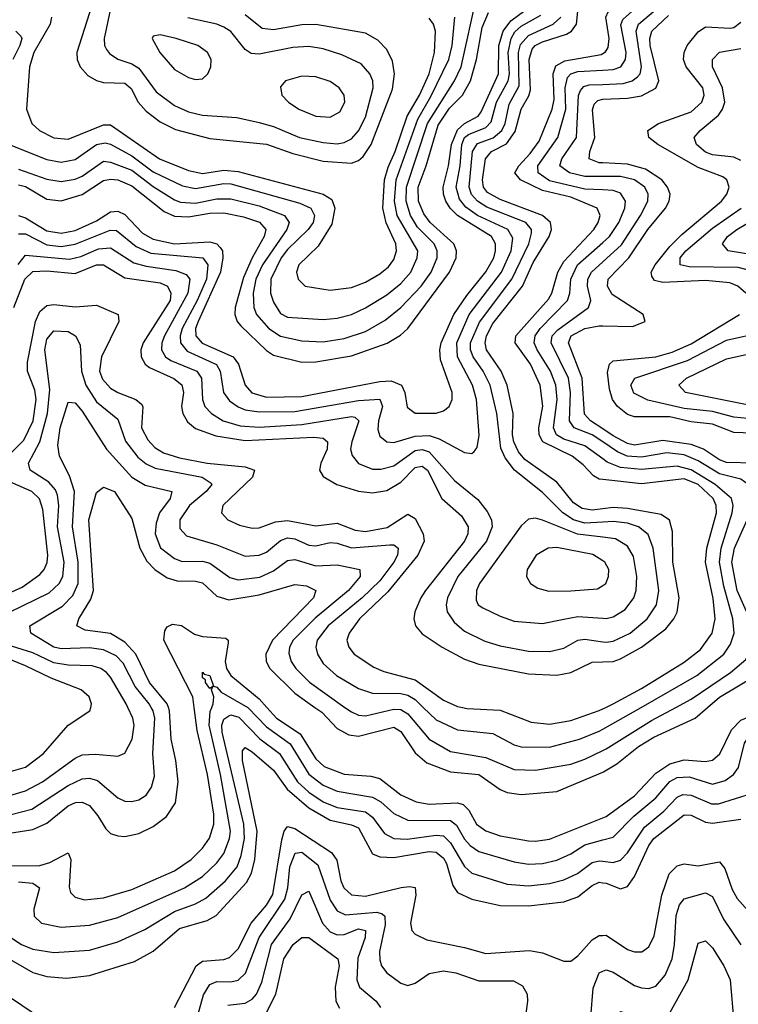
# Model space of a CAD drawing. Header units: inches. Extents: x 501365 to 657855, y 482276 to 547543.
# Tile 173 of 256: x 548353 to 550383, y 519161 to 521943. Entities that reach past the tile are written whole.
import ezdxf

# ---------------------------------------------------------------- set-up
doc = ezdxf.new("R2010")
doc.units = ezdxf.units.IN
doc.header["$MEASUREMENT"] = 0
for name, color, linetype in [('A5541', 7, 'Continuous'), ('A5542', 7, 'Continuous'), ('A5551', 7, 'Continuous'), ('A5552', 7, 'Continuous')]:
    doc.layers.add(name, color=color, linetype=linetype)

msp = doc.modelspace()

# ---------------------------------------------------------------- linework, layer by layer
at = {"layer": 'A5541', "color": 5}
for points, elevation in [([(548188.7, 520000), (548203.3, 519923.3), (548237.1, 519857.1), (548254.5, 519834.5), (548290, 519819.1), (548330, 519819.9), (548370, 519831), (548420.4, 519870), (548490, 519949.4), (548551.2, 519990), (548553.8, 520000)], 2080), ([(548270, 519682.6), (548387.4, 519712.6), (548490, 519779.5), (548530, 519797.8), (548550, 519800.2), (548573.2, 519793.2), (548630, 519744.7), (548650, 519735), (548670, 519733.8), (548690, 519738.6), (548710, 519751.7), (548725.7, 519774.3), (548733.8, 519806.2), (548729, 519870), (548735, 519970), (548730.2, 519990), (548724.5, 520000)], 2040), ([(548270, 519636.6), (548390, 519655.3), (548430, 519673.2), (548490, 519721.9), (548511.1, 519731.1), (548530, 519732.1), (548550, 519722.7), (548574, 519694), (548596.5, 519656.5), (548610, 519643.8), (548630, 519636.9), (548650, 519635.2), (548690, 519644.1), (548730, 519663.6), (548768.3, 519691.7), (548793.7, 519730), (548800.6, 519790), (548794.3, 519850), (548780.8, 519910), (548776.6, 519990), (548773.2, 520000)], 2020), ([(548270, 519734.7), (548370, 519764.2), (548417.3, 519790), (548510, 519856.4), (548530, 519866.1), (548567.7, 519867.7), (548630, 519862), (548650, 519871.1), (548671, 519910), (548676.2, 519950), (548673.1, 519970), (548659.1, 520000)], 2060), ([(548330, 519552.7), (548410, 519553), (548438.3, 519561.7), (548490, 519589.2), (548497.3, 519570), (548492.5, 519492.5), (548496.7, 519476.7), (548510, 519463.6), (548536.7, 519456.8), (548590, 519461.8), (548670, 519485.8), (548790, 519538.2), (548837.8, 519570), (548870, 519602.5), (548889.3, 519630.7), (548901.1, 519670), (548901.6, 519698.4), (548883.6, 519810), (548854.7, 519934.7), (548846, 520000)], 1980), ([(548350, 519506.9), (548390, 519503.4), (548409.5, 519490), (548392.7, 519430), (548393.6, 519410), (548415.2, 519390), (548470, 519378.9), (548550, 519384.4), (548630, 519406.3), (548818.6, 519490), (548870, 519522.4), (548910, 519560.7), (548930, 519587.6), (548946.2, 519630), (548948.6, 519650), (548920, 519810), (548888.8, 519950), (548891.6, 519988.4), (548896, 520000)], 1960), ([(548997.2, 520000), (548999, 519999), (549050, 519945.3), (549117.3, 519897.3), (549170, 519811.3), (549210, 519780.4), (549250, 519763.7), (549350, 519746.8), (549373.4, 519733.4), (549410, 519700.2), (549450, 519681), (549570, 519680.3), (549587.4, 519667.4), (549610, 519627.7), (549625.5, 519610), (549650, 519593.2), (549750, 519563.8), (549790, 519557.4), (549830, 519559.3), (549870, 519568.8), (549910, 519586.7), (549950, 519612.1), (550000, 519625.4)], 1960), ([(549051.6, 520000), (549078.3, 519970), (549145.7, 519925.7), (549190, 519854.8), (549213.5, 519833.5), (549270, 519811.1), (549345.4, 519805.4), (549370, 519799.1), (549430, 519753.1), (549472.9, 519732.9), (549510, 519726.6), (549590, 519730.2), (549605.5, 519725.5), (549621.7, 519710), (549643.9, 519670), (549670, 519651.1), (549710, 519637), (549790, 519623.2), (549810, 519621.7), (549850, 519628), (550000, 519687.7)], 1980), ([(549186.9, 520000), (549206.3, 519986.3), (549250, 519940.8), (549282.6, 519922.6), (549310, 519918.5), (549410, 519943.7), (549430, 519932), (549470, 519871.4), (549503.4, 519843.4), (549570, 519817.6), (549650, 519810), (549710, 519767.9), (549730, 519759.4), (549770, 519754.4), (549870, 519762.5), (550000, 519817.2)], 2020), ([(549271.9, 520000), (549290, 519987.2), (549310, 519978.5), (549330, 519976.4), (549410, 519994.6), (549430, 519994), (549450, 519981.7), (549510, 519910.4), (549570, 519875.3), (549670, 519858.1), (549750, 519824.6), (549810, 519823), (549910, 519839.9), (549950, 519853.7), (550000, 519878.1)], 2040), ([(549493.3, 520000), (549530, 519964.6), (549590, 519936.2), (549690, 519926.2), (549750, 519894.1), (549770, 519888.4), (549850, 519887.7), (549934.6, 519910), (549990, 519932.4), (550000, 519938.1)], 2060), ([(549604, 520000), (549617.3, 519997.3), (549710, 519992.3), (549798.2, 519958.2), (549850, 519952.9), (549910, 519963.1), (549990, 519991), (550000, 519995.8)], 2080), ([(548328.2, 519350), (548358.1, 519330), (548390, 519316.6), (548450, 519308), (548550, 519313.9), (548630, 519337.9), (548707, 519373), (548790, 519423.3), (548850, 519445.1), (548878.7, 519461.3), (548934.3, 519510), (548967.6, 519550), (548978.7, 519581.3), (548988, 519630), (548986.3, 519670), (548924.9, 519930), (548924.6, 519950), (548930, 519966.9), (548943.7, 519976.3), (548950, 519978.6), (548972.5, 519972.5), (549031.6, 519911.6), (549086.7, 519870), (549137.9, 519790), (549170, 519760.3), (549210, 519733.6), (549250, 519717.2), (549330, 519704.8), (549350.2, 519690.2), (549383.3, 519643.3), (549409.8, 519629.8), (549448, 519628), (549530, 519639.3), (549550, 519637.1), (549570, 519617.6), (549610, 519550.5), (549630, 519532), (549730, 519501), (549790, 519495.9), (549850, 519502.4), (549890, 519512.6), (549929.1, 519530.9), (549970, 519561.9), (549990, 519566.5), (550000, 519565.3)], 1940), ([(548310, 519297.5), (548390, 519251), (548430, 519239.7), (548485.3, 519234.7), (548550, 519243), (548677.6, 519282.4), (548730, 519311.3), (548804.8, 519375.2), (548882.4, 519397.6), (548908, 519412), (548994.3, 519505.7), (549008.3, 519531.7), (549017.3, 519570), (549024.3, 519650), (548982.5, 519850), (548982.7, 519877.3), (548990, 519886.6), (549010, 519874.6), (549070, 519822.9), (549108.5, 519768.6), (549170, 519716.3), (549230, 519681.8), (549290, 519668.3), (549310, 519659.4), (549350, 519586.1), (549370, 519577.9), (549410, 519575.7), (549510, 519593.1), (549530, 519590.6), (549550, 519574.4), (549559, 519559), (549576.4, 519496.4), (549590, 519477.1), (549630, 519458.6), (549710, 519440.6), (549790, 519439.1), (549890, 519450.7), (549930, 519465), (549970, 519496.6), (549990, 519505.9), (550000, 519504.6)], 1920), ([(548790, 519152.5), (548851.4, 519270), (548870, 519282.7), (548930, 519287.6), (548946.2, 519293.8), (548970, 519318.4), (549007, 519390), (549050, 519441.1), (549068.2, 519471.8), (549093.8, 519626.2), (549100.1, 519650), (549110, 519663.6), (549130, 519658.2), (549233.7, 519590), (549248.6, 519568.6), (549259.9, 519510), (549268.4, 519490), (549290, 519470.7), (549330, 519466.6), (549430.9, 519490.9), (549454.2, 519494.2), (549470, 519491.4), (549472.1, 519470), (549457, 519390), (549461.2, 519370), (549470, 519359.5), (549502.9, 519342.9), (549610, 519321.5), (549670, 519304.4), (549792.9, 519312.9), (549830, 519306.8), (549890, 519283.2), (549910, 519283.5), (549930, 519298.2), (549970, 519343.1), (549990, 519355.7), (550000, 519356)], 1880), ([(548850.9, 519110), (548872, 519188), (548890, 519217.1), (548910, 519226.1), (548950, 519224.6), (548970, 519229.3), (548990.8, 519249.2), (549029.8, 519350.2), (549101.7, 519458.3), (549111, 519490), (549116, 519550), (549131.5, 519588.5), (549150, 519591), (549195.2, 519555.2), (549230, 519455.4), (549250, 519424.9), (549273.9, 519413.9), (549361.6, 519421.6), (549377.1, 519417.1), (549384.5, 519410), (549385.8, 519385.8), (549369.7, 519310), (549370, 519286.7), (549375.1, 519270), (549390, 519250.1), (549430, 519220.9), (549450, 519214.3), (549470, 519221.2), (549510, 519248.6), (549550, 519255.7), (549585.3, 519250), (549650, 519227.9), (549747.7, 519227.7), (549773.6, 519213.6), (549786.6, 519190), (549787.6, 519170), (549771.4, 519050)], 1860), ([(548940.9, 519159.1), (548990, 519164.7), (549010, 519175.3), (549021.7, 519190), (549036.7, 519223.3), (549064.7, 519330), (549116.9, 519403.1), (549150, 519470.9), (549170, 519480.5), (549208.4, 519390), (549230, 519366.3), (549250, 519357.7), (549270, 519358.2), (549310, 519374.4), (549330, 519370), (549329.2, 519350), (549308.7, 519291.3), (549305.6, 519230), (549313.1, 519210), (549360.1, 519170), (549372, 519152)], 1840), ([(549050, 519138.1), (549077, 519190), (549099.2, 519290), (549125.6, 519330), (549150, 519349.7), (549170, 519350.1), (549251.9, 519290), (549255.2, 519270), (549243.9, 519210), (549245.8, 519170), (549256.2, 519150)], 1820), ([(548221.7, 519070), (548200, 519170), (548196, 519210), (548198.4, 519241.6), (548204.9, 519255.1), (548210, 519259.2), (548230, 519254.5), (548330, 519178.2), (548470, 519083.4)], 1880), ([(549966.1, 519126.1), (549973.4, 519206.6), (549990, 519250.1), (550000, 519254.4)], 1860)]:
    msp.add_lwpolyline(points, dxfattribs=dict(at, elevation=elevation))
at = {"layer": 'A5542', "color": 5}
for points, elevation in [([(548350, 521520.8), (548430, 521492.2), (548470, 521485.3), (548510, 521491.9), (548530, 521500.7), (548590, 521542.7), (548610, 521540.8), (548670, 521517.8), (548730, 521471.5), (548790, 521434), (548807.5, 521427.5), (548850, 521424.9), (548910, 521437.2), (548950, 521437.2), (549030, 521417.1), (549101, 521390), (549114.8, 521370), (549107.4, 521350), (549038.8, 521250), (549020.6, 521210), (549012.8, 521170), (549014.4, 521130), (549022.3, 521110), (549056.7, 521070), (549090, 521049), (549150, 521036), (549210, 521033.2), (549270, 521042.6), (549330, 521062.1), (549385.7, 521094.3), (549430, 521129.3), (549486.8, 521190), (549515.4, 521230), (549532.3, 521270), (549532.6, 521290), (549523.5, 521310), (549477.1, 521357.1), (549456.8, 521390), (549444.4, 521430), (549445.9, 521470), (549504.9, 521650), (549581.8, 521770), (549600.6, 521810), (549644.4, 522010)], 2240), ([(550000, 520561.2), (549970, 520557.1), (549941.8, 520561.8), (549917.7, 520577.7), (549870, 520636.1), (549780.5, 520700.5), (549762, 520722), (549749, 520750), (549745.4, 520770), (549747.1, 520830), (549729.9, 520910.1), (549712.9, 520950), (549671.8, 521010), (549668.4, 521030), (549671.8, 521050), (549690, 521084.2), (549773.4, 521190), (549803.5, 521256.5), (549849.2, 521330), (549855.6, 521350), (549852.7, 521370), (549830.3, 521390), (549710, 521434.7), (549674.6, 521454.6), (549663.5, 521470), (549660.9, 521490), (549668.7, 521550), (549685.9, 521570), (549728, 521592), (549752.7, 521627.3), (549769.8, 521690), (549791.8, 521728.2), (549795.7, 521744.3), (549792.2, 521830), (549800.8, 521859.2), (549809.7, 521870.3), (549830, 521880), (549898.2, 521901.8), (549912, 521910), (549926.4, 521930), (549935.8, 522024.2)], 2120), ([(548350, 521389.6), (548370, 521382.9), (548430, 521345.9), (548470, 521339.6), (548510, 521347.2), (548570, 521374.3), (548610, 521400.4), (548630, 521402.1), (548650, 521392.4), (548699.7, 521339.7), (548730, 521322.9), (548790, 521309.9), (548890, 521314.9), (548909.8, 521309.8), (548919.7, 521299.7), (548925.6, 521290), (548927.3, 521270), (548920.4, 521230), (548856.9, 521090), (548850, 521070), (548850.6, 521050), (548868.6, 521028.6), (548956.1, 520990), (548971.3, 520970), (548989.7, 520910), (549008.9, 520888.9), (549050, 520876.9), (549150, 520878), (549370, 520920.9), (549402.3, 520922.3), (549431.7, 520910), (549440.9, 520890), (549448, 520848), (549470, 520831.3), (549530, 520831.2), (549550, 520837.9), (549566.3, 520850), (549574.7, 520870), (549575.2, 520890), (549541.7, 520981.7), (549539.7, 521010), (549544, 521030), (549579.3, 521110), (549616.1, 521163.9), (549670, 521230.4), (549692.1, 521270), (549697.5, 521290), (549697.3, 521310), (549685.5, 521330), (549589.5, 521389.5), (549569.1, 521410), (549557.1, 521430), (549550, 521450), (549549.4, 521470), (549564.8, 521530), (549572.6, 521590), (549590, 521631.7), (549610, 521649.7), (549647.8, 521670), (549657, 521683), (549705.5, 521790), (549706.9, 521870), (549719, 521910), (549740.1, 521939.9), (549797.8, 521982.2)], 2180), ([(548556.8, 521983.2), (548514.7, 521850), (548515.8, 521830), (548523.7, 521810), (548545.5, 521785.5), (548570, 521771), (548590, 521765.6), (548650, 521763.9), (548668.1, 521748.1), (548687.6, 521710), (548710, 521684.4), (548750, 521654.1), (548793, 521633), (548890, 521607.5), (549050, 521591.3), (549124.8, 521564.8), (549210, 521543.2), (549290, 521537.7), (549310, 521544.9), (549323.5, 521556.5), (549345.7, 521590), (549406.1, 521746.1), (549412.3, 521790), (549406.1, 521826.1), (549390, 521858.8), (549364.9, 521884.9), (549330, 521905.2), (549190, 521929.4), (549150, 521928), (549070, 521914), (549037.8, 521917.8), (548990, 521956.8)], 2320), ([(548314.1, 521594.1), (548430, 521548.3), (548470, 521540.4), (548510, 521547.7), (548570, 521590.7), (548595, 521595), (548610, 521591.1), (548670, 521558.4), (548730, 521513), (548813.2, 521473.2), (548850, 521466.1), (548930, 521479.7), (548950, 521478.8), (549144.5, 521424.5), (549175.3, 521410), (549185.6, 521390), (549181.7, 521370), (549168.5, 521350), (549110, 521293.3), (549092.1, 521270), (549062.4, 521210), (549061.9, 521170), (549070, 521144.6), (549090, 521112.7), (549110, 521102.3), (549210, 521095.5), (549250, 521099.6), (549290, 521110.4), (549330, 521129), (549390, 521165.7), (549430, 521197.5), (549457.9, 521230), (549475.9, 521270), (549477.5, 521290), (549419.3, 521390), (549411.7, 521430), (549416.7, 521490), (549478, 521662), (549514.5, 521725.5), (549565.3, 521830), (549574.8, 521870), (549582.3, 521950)], 2260), ([(548350, 521476.7), (548370, 521471.8), (548430, 521435.9), (548470, 521431.2), (548530, 521449), (548590, 521488.3), (548610, 521492.6), (548630, 521490.7), (548670, 521473.7), (548761, 521401), (548790, 521387.7), (548830, 521385.6), (548890, 521396.3), (548930, 521397.6), (548985.8, 521385.8), (549030.4, 521370.4), (549048.9, 521350), (549043.9, 521330), (549009.8, 521270), (548985.2, 521214.8), (548961.9, 521130), (548960.7, 521110), (548967.9, 521090), (548978.1, 521078.1), (549050, 521008.1), (549070, 520995.4), (549150, 520975.7), (549190, 520976.6), (549290, 520993.4), (549391.2, 521028.8), (549428.9, 521051.2), (549450, 521070.9), (549567.7, 521230), (549586.1, 521270), (549586.9, 521290), (549579.1, 521310), (549512.7, 521370), (549494.3, 521394.3), (549479.3, 521430), (549478.9, 521470), (549501.5, 521530), (549535, 521645), (549567.4, 521692.6), (549603.9, 521730), (549626.6, 521770), (549643.8, 521830), (549659.2, 521920.8), (549677.2, 521962.8)], 2220), ([(548350, 521337.6), (548370, 521337.4), (548430, 521306.7), (548470, 521302.2), (548510, 521308.6), (548608.5, 521348.5), (548626.9, 521346.9), (548682.1, 521302.1), (548723.4, 521283.4), (548870.1, 521270), (548884.9, 521250), (548880.5, 521210), (548854.9, 521150), (548811.7, 521070), (548806.3, 521050), (548807, 521030), (548826.5, 521006.4), (548908.8, 520968.8), (548919.2, 520950), (548929.2, 520889.2), (548945.9, 520865.9), (548970, 520849.2), (548990, 520841), (549030, 520834.7), (549130, 520836.1), (549310, 520867.2), (549370, 520870.7), (549378.3, 520850), (549366.9, 520810), (549365, 520785), (549370, 520766.7), (549390, 520750.1), (549410, 520748.2), (549470, 520766.5), (549510, 520768.1), (549538.4, 520758.4), (549610, 520719.8), (549630, 520717.5), (549637.3, 520722.7), (549645.3, 520734.7), (549651.3, 520768.7), (549643.1, 520870), (549632.5, 520910), (549589.5, 520990), (549587.9, 521030), (549623, 521110), (549713.9, 521230), (549741, 521290), (549746, 521326), (549732, 521350), (549645.9, 521390), (549613.5, 521413.5), (549595.8, 521435.8), (549586.3, 521470), (549597.4, 521530), (549602.2, 521590), (549610, 521610), (549621.1, 521618.9), (549670, 521638.4), (549685.3, 521654.7), (549700.4, 521710), (549733.4, 521770), (549736.5, 521790), (549733.2, 521850), (549741, 521890), (549751.9, 521908.1), (549770, 521924.5), (549824.8, 521955.2)], 2160), ([(548442.6, 521950), (548439, 521930), (548393.5, 521850), (548380.5, 521810), (548372.2, 521690), (548387.3, 521650), (548408.8, 521630), (548450, 521609), (548490, 521605), (548590, 521645.8), (548610, 521645.8), (548748.4, 521550), (548830, 521516.7), (548870, 521508.4), (548930, 521518.2), (548970, 521514.4), (549210, 521450), (549235, 521435), (549243.6, 521410), (549234.6, 521365.4), (549196.6, 521303.4), (549141.9, 521250), (549135.5, 521230), (549139.7, 521210), (549159.3, 521190), (549230, 521178.9), (549290, 521186.1), (549330, 521201.6), (549370, 521224.5), (549395.4, 521244.6), (549410, 521265.5), (549417.1, 521290), (549415.3, 521310), (549388.7, 521368.7), (549378.8, 521410), (549384.1, 521490), (549393.6, 521526.4), (549414, 521570), (549447.6, 521670), (549482.7, 521730), (549509.6, 521790), (549524.8, 521850), (549527.3, 521910), (549522.2, 521930), (549510, 521947.2)], 2280), ([(548608.6, 521970), (548591.4, 521890), (548592.8, 521870), (548598.5, 521858.5), (548606.9, 521846.9), (548630, 521831.6), (548670, 521817.8), (548690, 521805.8), (548739, 521739), (548790, 521700.7), (548830, 521682.7), (548870, 521673), (548966.3, 521666.3), (549030, 521652.3), (549070, 521640.7), (549143.8, 521610), (549210, 521596.1), (549250, 521592.3), (549270, 521595.9), (549290, 521606.2), (549310, 521629.1), (549330, 521667.8), (549352.1, 521750), (549350.3, 521770), (549341.9, 521790), (549317.7, 521817.7), (549263.3, 521843.3), (549210, 521860.3), (549170, 521867.4), (549124.4, 521864.4), (549030, 521845.1), (549007.1, 521847.1), (548990, 521858.5), (548950, 521909.4), (548930, 521921.6), (548909.8, 521930), (548828.1, 521948.1)], 2340), ([(550000, 520523.4), (549950, 520520.2), (549917.4, 520530), (549887.1, 520550), (549830, 520607.3), (549750.6, 520670.6), (549724.7, 520704.7), (549712.6, 520732.6), (549701.3, 520830), (549682, 520910), (549662.8, 520950), (549633.9, 520990), (549626.2, 521010), (549626.3, 521030), (549651.8, 521088.2), (549743, 521210), (549791.3, 521310), (549799.3, 521339.3), (549799.3, 521350), (549782.6, 521370), (549672.8, 521412.8), (549646.8, 521430), (549629.4, 521449.4), (549622.7, 521470), (549632.5, 521570), (549646.7, 521593.3), (549690.8, 521609.2), (549714.8, 521630), (549724.1, 521650), (549735.7, 521704.3), (549763.7, 521756.3), (549761.7, 521850), (549767.4, 521872.6), (549790, 521898.5), (549859.9, 521930), (549881.8, 521950)], 2140), ([(548342.1, 521910), (548356.5, 521896.5), (548359.4, 521890), (548353.6, 521870), (548333.7, 521830)], 2260), ([(550000, 520643.6), (549990, 520644.7), (549973.9, 520653.9), (549945.2, 520685.2), (549914, 520710), (549830.9, 520750), (549820.1, 520770), (549819.7, 520790), (549831, 520851), (549823.2, 520910), (549795.9, 520970), (549753.1, 521030), (549754.7, 521050), (549847, 521153), (549856.6, 521170), (549873.3, 521230), (549890, 521259.9), (549975.1, 521350), (549987.3, 521370), (549992.6, 521390), (549984.5, 521410), (549910, 521441.6), (549830, 521460), (549767.8, 521490), (549751.4, 521510), (549762.7, 521530), (549795.4, 521564.7), (549820.2, 521599.8), (549857.6, 521690), (549862.6, 521717.4), (549860, 521790), (549867.7, 521812.3), (549893.5, 521826.5), (549995.4, 521844.6), (550000, 521847.3)], 2080), ([(550000, 521461.8), (549950, 521464.5), (549850, 521487.2), (549817.6, 521510), (549816.4, 521530), (549873.6, 521610), (549895.9, 521690), (549894.4, 521750), (549900.7, 521779.3), (549909.7, 521790.3), (549930, 521796.4), (550000, 521800.3)], 2060), ([(550000, 521500), (549950, 521499.8), (549906.4, 521510), (549878.9, 521530), (549884.4, 521550), (549926.2, 521610), (549931.6, 521728.4), (549937, 521743), (549946.3, 521753.7), (549961.4, 521758.6), (550000, 521760.1)], 2040), ([(550000, 521538.1), (549990, 521538.6), (549961.5, 521550), (549963.4, 521570), (549977.5, 521610), (549971.4, 521688.6), (549976.2, 521703.8), (549985.8, 521714.2), (550000, 521718.3)], 2020), ([(550000, 520702), (549950, 520739.4), (549890, 520758.2), (549869.6, 520769.6), (549861.1, 520790), (549871.5, 520870), (549867.3, 520910), (549852.4, 520950), (549814.6, 521010), (549806.8, 521030), (549809.1, 521050), (549823.4, 521070), (549900.2, 521150), (549906.8, 521170), (549910, 521210), (549928.7, 521250), (550000, 521313.3)], 2060), ([(548348.6, 521251.4), (548370, 521277.4), (548493.6, 521266.4), (548526.2, 521273.8), (548575.6, 521295.6), (548610, 521298.5), (548675.8, 521255.8), (548710, 521246.1), (548794.3, 521234.3), (548823.3, 521223.3), (548833.5, 521210), (548828.4, 521170), (548761.8, 521050), (548754.6, 521030), (548753.6, 521010), (548765.1, 520990), (548780, 520980), (548853.2, 520950), (548866.7, 520930), (548869.1, 520870), (548876.5, 520850), (548894.6, 520830), (548928.2, 520810), (548975.6, 520795.6), (549030, 520792.1), (549150, 520799.4), (549290, 520822), (549299.5, 520819.5), (549311.4, 520810), (549291.3, 520750), (549287.8, 520730), (549291.9, 520711.9), (549310, 520689.1), (549350, 520673.3), (549373, 520673), (549410, 520682.2), (549470, 520725.3), (549490, 520728.4), (549510, 520721.8), (549581.1, 520641.1), (549647.1, 520587.1), (549673.9, 520553.9), (549685.5, 520530), (549687.7, 520510), (549672, 520470), (549591, 520370), (549561.7, 520310), (549557.9, 520290), (549561, 520270), (549580.4, 520240.4), (549610, 520215.1), (549667.3, 520187.3), (549710, 520174.4), (549790, 520159), (549850, 520157.7), (549890, 520167.2), (549930, 520190.1), (549950, 520192.7), (550000, 520185.3)], 2140), ([(548337, 521130), (548367.8, 521210), (548390, 521231), (548430, 521233.1), (548510, 521225.9), (548570, 521250.5), (548590, 521250.5), (548650, 521213.6), (548750, 521199.2), (548770.4, 521190), (548780.2, 521170), (548777.9, 521150), (548702.4, 521030), (548695.2, 521010), (548695.9, 520990), (548707.3, 520970), (548720.1, 520960.1), (548788.8, 520928.8), (548811.5, 520911.5), (548815.7, 520890), (548810.6, 520850), (548813.9, 520830), (548827, 520807), (548850, 520788.3), (548907, 520767), (548990, 520753.8), (549183.3, 520763.3), (549210, 520760.4), (549223, 520750), (549221.4, 520730), (549203.5, 520690), (549200.1, 520670), (549210, 520652), (549249.3, 520629.3), (549310.6, 520610.6), (549350, 520605.8), (549390, 520613), (549430, 520636.1), (549470, 520677.8), (549490, 520681.6), (549504.9, 520670), (549545.7, 520590), (549600.9, 520540.9), (549619.9, 520510), (549618.9, 520490), (549609.4, 520470), (549499.5, 520330), (549486, 520310), (549469.4, 520270), (549466.6, 520250), (549471.3, 520230), (549490, 520208.1), (549546.6, 520170), (549610, 520136.5), (549650, 520122.4), (549790, 520095.2), (549870, 520091), (549910, 520098.8), (549970, 520127.4), (550000, 520128.7)], 2120), ([(550000, 520750), (549970.2, 520770.2), (549919.5, 520790), (549906.6, 520810), (549909.4, 520890), (549903.4, 520930), (549854.4, 521030), (549857.5, 521050), (549873, 521067), (549959.7, 521130), (549966.3, 521150), (549956.7, 521190), (549957.8, 521210), (549968.2, 521230), (550000, 521258.8)], 2040), ([(548300.3, 520690), (548365.1, 520754.9), (548391, 520810), (548399.8, 520870), (548395.8, 520895.8), (548374.9, 520950), (548375.5, 520975.5), (548397.5, 521090), (548410, 521118.5), (548430, 521135.5), (548450, 521138.3), (548510, 521131.5), (548570, 521136.6), (548631.4, 521110), (548632.9, 521090), (548584.3, 520990), (548579, 520950), (548587.2, 520927.2), (548610, 520902), (548630, 520889.5), (548681.6, 520870), (548696.9, 520856.9), (548700.8, 520850), (548697.7, 520790), (548715.6, 520755.6), (548734.6, 520734.6), (548759.6, 520719.6), (548805, 520705), (548883.1, 520690), (548990, 520679.5), (549016.8, 520670), (549011, 520650), (548927.4, 520570), (548923.5, 520550), (548941.2, 520530), (548974.4, 520514.4), (549010, 520506.3), (549030, 520507.2), (549076.2, 520523.8), (549110, 520528.4), (549190, 520513.2), (549250, 520520.7), (549300.9, 520500.9), (549330, 520497.3), (549391.4, 520508.6), (549450, 520545.5), (549470, 520533.8), (549493.2, 520490), (549495.6, 520470), (549478.1, 520430), (549393.2, 520326.8), (549312.9, 520250), (549283.4, 520210), (549277.5, 520190), (549282.7, 520170), (549297.6, 520150), (549353.2, 520113.2), (549381.5, 520101.5), (549470, 520077.9), (549550, 520020.6), (549590, 520002.9), (549604, 520000)], 2080), ([(548285.2, 520250), (548436.1, 520323.9), (548465.1, 520350), (548475.3, 520370), (548479.1, 520410), (548460.4, 520510), (548463.9, 520570), (548459.9, 520599.9), (548454.3, 520614.3), (548435.9, 520635.9), (548382.5, 520670), (548378.4, 520690), (548410.1, 520749.9), (548432, 520830), (548438.4, 520898.4), (548424.6, 521010), (548430, 521040.2), (548450, 521063.9), (548490, 521062), (548510.9, 521050), (548524.4, 521024.4), (548528.1, 520950), (548540, 520910), (548570, 520863), (548630, 520814.6), (548651.7, 520751.7), (548686.5, 520706.5), (548710, 520687.9), (548735.4, 520675.4), (548868.9, 520650), (548893.7, 520633.7), (548895.9, 520630), (548880.3, 520610), (548833, 520570), (548805.6, 520530), (548805.5, 520505.5), (548824.6, 520484.6), (548910, 520459.6), (548990, 520427), (549030, 520430.1), (549050, 520438.5), (549090, 520471.6), (549110, 520478.7), (549130, 520475.8), (549170, 520458.5), (549190, 520456.3), (549230, 520465.9), (549250, 520464.4), (549290.5, 520450.5), (549399, 520459), (549410, 520458.8), (549421.8, 520450), (549420.8, 520430), (549410.3, 520410), (549370, 520357.9), (549320.3, 520310), (549224.9, 520230), (549193.9, 520190), (549190.1, 520170), (549194.5, 520150), (549210, 520124.2), (549248.3, 520090), (549310, 520053.5), (549350, 520040.6), (549430, 520039.7), (549450, 520034.9), (549470, 520022.5), (549493.3, 520000)], 2060), ([(550000, 520786.8), (549965.1, 520810), (549948.8, 520828.8), (549941.8, 520930), (549903.4, 521030), (549910.6, 521050), (549950, 521070.7), (549990, 521078.1), (550000, 521077.8)], 2020), ([(548724.5, 520000), (548718.8, 520010), (548679.1, 520059.1), (548645.4, 520125.4), (548625.7, 520145.7), (548590, 520162.8), (548550, 520168.1), (548470, 520165.2), (548450, 520170.5), (548385, 520210), (548381.9, 520230), (548474.3, 520285.7), (548503.6, 520316.4), (548518.7, 520350), (548517.9, 520410), (548502.2, 520510), (548508.2, 520610), (548494.3, 520654.3), (548465.6, 520710), (548460.7, 520740.7), (548467.5, 520790), (548490, 520862.2), (548510, 520860.7), (548530, 520836.6), (548598.4, 520730), (548670, 520650.8), (548707.7, 520627.7), (548783.2, 520610), (548778.1, 520590), (548748.2, 520550), (548739.1, 520520.9), (548736, 520490), (548750.8, 520450.8), (548790, 520420.4), (548811.8, 520411.8), (548870, 520413), (548890, 520407.9), (548946.7, 520366.7), (548970, 520360.1), (549031.9, 520368.1), (549070, 520385.4), (549110, 520415.2), (549130, 520418), (549190, 520400.2), (549250, 520402.8), (549314.4, 520390), (549314.8, 520370), (549281.7, 520330), (549187.8, 520252.2), (549125.3, 520190), (549115.2, 520170), (549113.5, 520153.5), (549119.7, 520130), (549133.3, 520110), (549171.4, 520071.4), (549271.9, 520000)], 2040), ([(548204.9, 520270), (548359.9, 520340.1), (548410, 520375.7), (548422.4, 520390), (548430.6, 520409.4), (548432.4, 520430), (548418.7, 520558.7), (548409.2, 520589.2), (548387.1, 520610), (548294.5, 520650)], 2080), ([(548773.2, 520000), (548769.7, 520010), (548720.2, 520070), (548681.3, 520150), (548650, 520184.4), (548610, 520208.9), (548538, 520218), (548514.3, 520230), (548520.1, 520250), (548554.5, 520305.5), (548561.2, 520330), (548548.5, 520530), (548570, 520607.2), (548590, 520622.2), (548621.2, 520610), (548670, 520533.4), (548692.5, 520450), (548712.7, 520412.8), (548735, 520390), (548770, 520366.3), (548797.6, 520357.6), (548850, 520356.3), (548870, 520351.5), (548910, 520314.5), (548944, 520304), (549030, 520318), (549130, 520346.8), (549163, 520343), (549190.1, 520330.1), (549183.3, 520310), (549067.7, 520190), (549048.2, 520150), (549049.4, 520130), (549059.5, 520110), (549130, 520040.2), (549186.9, 520000)], 2020), ([(550000, 520480.8), (549929, 520489), (549830, 520528.7), (549810, 520534.2), (549790, 520532.2), (549770, 520512.8), (549652.3, 520350), (549643.4, 520330), (549642.8, 520302.8), (549648.1, 520290), (549661.4, 520281.4), (549710, 520257.5), (549750, 520244), (549830, 520236.8), (549890, 520248.9), (549930, 520257.2), (550000, 520252.2)], 2160), ([(550000, 520414.1), (549972.3, 520432.3), (549870, 520451.7), (549845.7, 520450), (549811.8, 520430), (549786.7, 520390), (549784.3, 520370), (549796.1, 520350), (549817.1, 520337.1), (549848.3, 520328.3), (549910, 520329.7), (549985.1, 520334.9), (550000, 520344.4)], 2180), ([(548846, 520000), (548842, 520030), (548760.3, 520190), (548763.3, 520216.7), (548770, 520227.4), (548784.7, 520235.3), (548810, 520231.7), (548846.9, 520206.9), (548870, 520199.9), (548935.8, 520195.8), (548941.7, 520190), (548942, 520182), (548934, 520130), (548937.5, 520110), (548949.2, 520090), (549030, 520024.2), (549051.6, 520000)], 1980), ([(548659.1, 520000), (548654.4, 520010), (548610, 520085.7), (548598.4, 520098.4), (548582.3, 520110), (548557.5, 520117.5), (548490, 520119.4), (548450, 520126.2), (548390, 520154.4), (548330, 520172.8)], 2060), ([(548553.8, 520000), (548556.4, 520010), (548549.8, 520030), (548526.9, 520050), (548442.3, 520082.3), (548370, 520117.7), (548270, 520158.2)], 2080), ([(548896, 520000), (548899.8, 520010), (548901.3, 520030), (548895.1, 520050), (548898.6, 520058.6), (548890, 520053.7), (548878.4, 520070), (548878.2, 520078.2), (548870, 520083.5), (548870, 520099.3), (548873.8, 520093.8), (548890, 520090.1), (548900.3, 520060.3), (548910, 520056.8), (548922.7, 520042.7), (548997.2, 520000)], 1960)]:
    msp.add_lwpolyline(points, dxfattribs=dict(at, elevation=elevation))
at = {"layer": 'A5542', "color": 5, "elevation": 2360}
for points in [[(548750, 521900.4), (548730, 521896), (548727.4, 521890), (548748.8, 521850), (548790, 521802.5), (548830, 521779.4), (548850, 521773.8), (548870, 521776.2), (548884.5, 521790), (548893, 521810), (548893.7, 521830), (548884.1, 521850), (548856, 521870), (548795.6, 521890)], [(549150, 521783.4), (549103.7, 521770), (549090, 521753.6), (549094, 521730), (549112.4, 521710), (549142, 521690), (549190, 521670.7), (549230, 521667.7), (549257.5, 521682.5), (549271.9, 521710), (549269.9, 521730), (549256, 521750), (549230, 521767.9), (549190, 521781.3)]]:
    msp.add_lwpolyline(points, close=True, dxfattribs=at)
at = {"layer": 'A5551', "color": 5}
for points, elevation in [([(550000, 519625.4), (550030, 519633.3), (550087.7, 519692.3), (550150, 519744.8), (550189.5, 519790.5), (550210, 519802.4), (550243.8, 519803.8), (550310, 519783.6), (550346.4, 519793.6), (550369.2, 519810.8), (550383.3, 519830), (550400.7, 519899.3), (550416.1, 519923.9), (550470, 519946.1), (550550, 519963.3), (550638.6, 520000)], 1960), ([(550000, 519878.1), (550010, 519883), (550137.4, 519962.6), (550206.7, 520000)], 2040), ([(550000, 519995.8), (550008.6, 520000)], 2080), ([(550000, 519565.3), (550030, 519561.8), (550050, 519568.4), (550070, 519589.6), (550118, 519662), (550172.7, 519707.3), (550210, 519746.3), (550225.9, 519754.1), (550250, 519752.5), (550307.8, 519727.8), (550327.5, 519727.5), (550422.7, 519757.3), (550438.5, 519770), (550447.8, 519790), (550447.4, 519870), (550459.9, 519890), (550490, 519900.1), (550542.2, 519897.8), (550570, 519903.7), (550673, 519947), (550720.7, 519979.3), (550732.3, 520000)], 1940), ([(550000, 519687.7), (550010, 519691.7), (550090, 519750.6), (550150, 519814.1), (550190, 519840.9), (550230, 519852.3), (550290, 519846.9), (550310, 519851.3), (550331, 519869), (550363.4, 519936.6), (550390, 519963.6), (550475.5, 520000)], 1980), ([(550000, 519817.2), (550002, 519818), (550039.6, 519840.4), (550100.7, 519890), (550144.1, 519915.9), (550261.5, 519970), (550296.5, 520000)], 2020), ([(550000, 519938.1), (550108.3, 520000)], 2060), ([(550000, 519504.6), (550010, 519503.4), (550050, 519487.6), (550070, 519494.5), (550090, 519522.7), (550130.1, 519609.9), (550144.3, 519630), (550230, 519696.7), (550250, 519695.5), (550290, 519675.6), (550310, 519672.5), (550390, 519684.6)], 1920), ([(550000, 519356), (550010, 519356.2), (550070, 519316), (550090, 519309.1), (550110.3, 519309.7), (550130, 519323.7), (550145, 519355), (550166.7, 519470), (550188, 519530), (550210, 519552.6), (550230, 519557.6), (550270, 519552.4), (550330, 519563.3), (550345.2, 519545.2), (550365.5, 519485.5), (550379.7, 519459.7), (550410, 519426.3)], 1880), ([(550000, 519254.4), (550010, 519258.8), (550030, 519252.4), (550090, 519214.7), (550110, 519207.3), (550130, 519205.6), (550150, 519212.9), (550176.6, 519243.4), (550196.3, 519290), (550203.2, 519330), (550207.8, 519412.2), (550217.3, 519442.7), (550230, 519459.2), (550290, 519475.9), (550310, 519465.7), (550341.6, 519401.6), (550390, 519329)], 1860), ([(550000, 518836.7), (550010, 518850.1), (550041.9, 518930), (550042.7, 518970), (550030.7, 519090), (550033.6, 519126.4), (550050, 519140.5), (550070, 519136.3), (550130, 519108.3), (550150, 519104.2), (550170, 519111.9), (550190, 519137), (550241.1, 519230), (550270, 519333.8), (550290, 519340.6), (550310, 519320.5), (550341.7, 519270), (550360.3, 519230), (550370.1, 519110), (550390, 519008.5)], 1840)]:
    msp.add_lwpolyline(points, dxfattribs=dict(at, elevation=elevation))
at = {"layer": 'A5552', "color": 5}
for points, elevation in [([(550000, 521800.3), (550030, 521801.9), (550051.5, 521810), (550064.2, 521830), (550066.7, 521850), (550051.4, 521928.6), (550056.6, 521943.4), (550109.9, 521990), (550120.4, 522010), (550127, 522050), (550136.3, 522070), (550191.9, 522110), (550197, 522130), (550172.7, 522210), (550171, 522291), (550164.9, 522330), (550153, 522353), (550130, 522377.4), (550110, 522391.9), (550070, 522408), (550000, 522422.7)], 2060), ([(550000, 521847.3), (550008, 521852), (550015.5, 521864.5), (550018.4, 521890), (550009.1, 521950), (550015.2, 521964.8), (550069.8, 522010.2), (550079.7, 522030), (550093.3, 522090), (550131, 522130), (550141.3, 522150), (550139.4, 522230), (550127.7, 522307.7), (550115.9, 522330), (550090.9, 522350.9), (550051.1, 522371.1), (550010, 522384.1), (550000, 522386.4)], 2080), ([(550000, 521760.1), (550057.5, 521762.5), (550083, 521770), (550098.7, 521781.3), (550105.7, 521790), (550110, 521810), (550094.9, 521910), (550101, 521930), (550148.9, 521971.1)], 2040), ([(550000, 521718.3), (550001.3, 521718.7), (550070, 521721.3), (550110, 521728.2), (550150.4, 521749.7), (550158.1, 521770), (550134.4, 521870), (550133, 521890), (550138.4, 521910), (550185.7, 521954.3)], 2020), ([(550404.3, 521170), (550381.6, 521190), (550359.1, 521199.1), (550290, 521206.5), (550170, 521200), (550146.1, 521206.1), (550138.5, 521218.5), (550136.7, 521230), (550148.4, 521250), (550190, 521302.4), (550223.6, 521336.4), (550335.2, 521430), (550351.1, 521450), (550356.9, 521470), (550350.8, 521490), (550339.2, 521499.2), (550270, 521525.6), (550156.2, 521590), (550130.5, 521610), (550127.4, 521630), (550157.3, 521650), (550250, 521682.5), (550280.3, 521710), (550287, 521730), (550282.6, 521750), (550236, 521810), (550228.4, 521830), (550229.7, 521850.3), (550238.8, 521870), (550270, 521908.6), (550290, 521922.6), (550360.8, 521919.2), (550370, 521920.6), (550390, 521935.7)], 1980), ([(550390, 521545.5), (550370, 521554.7), (550310, 521561.1), (550290, 521568.7), (550264.6, 521590), (550258.1, 521610), (550275.2, 521630), (550326.7, 521673.3), (550338.5, 521690), (550344.6, 521710), (550338.4, 521750), (550309.9, 521810), (550310.5, 521830), (550330, 521851), (550390, 521861.4)], 1960), ([(550000, 521077.8), (550084.3, 521075.7), (550119.8, 521090), (550114.4, 521110), (550026.8, 521166.8), (550013.5, 521190), (550015.5, 521210), (550073.7, 521270), (550127.4, 521350), (550177.8, 521410), (550187.7, 521430), (550190.6, 521450), (550183.3, 521470), (550166.7, 521490), (550120.6, 521520.6), (550070, 521534.4), (550000, 521538.1)], 2020), ([(550000, 521258.8), (550053.1, 521306.9), (550106.8, 521390), (550127.2, 521430), (550128, 521450), (550119.1, 521470), (550090, 521490.6), (550050, 521500.2), (550000, 521500)], 2040), ([(550000, 521313.3), (550018.8, 521330), (550045.9, 521370), (550062.1, 521410), (550064.2, 521430), (550050, 521452.7), (550030, 521460.2), (550000, 521461.8)], 2060), ([(550433.7, 521230), (550383, 521243), (550244.4, 521244.4), (550218.8, 521250), (550219, 521270), (550235.3, 521290), (550310, 521354.3), (550390.7, 521410)], 1960), ([(550430, 521277.6), (550354.5, 521290), (550338.2, 521310), (550352.1, 521330), (550379.1, 521350), (550473.8, 521406.2)], 1940), ([(550450, 520774.2), (550370, 520776.8), (550310, 520800.4), (550250, 520806.8), (550190, 520820.6), (550090, 520820.9), (550070, 520827.4), (550041.6, 520850), (550027.5, 520870), (550018.8, 520898.8), (550013.5, 520946.5), (550018.8, 520970), (550030, 520979.2), (550150, 520990.4), (550196.5, 521003.5), (550250, 521026.8), (550386.1, 521110)], 1980), ([(550430, 520814.6), (550370, 520820), (550310, 520836.4), (550230, 520844.5), (550127.8, 520867.8), (550087.8, 520887.8), (550079.1, 520910), (550090.6, 520930), (550239.9, 520980.1), (550350, 521037), (550450, 521060.2)], 1960), ([(550450, 520846.7), (550234.2, 520890), (550215.2, 520910), (550236.5, 520930), (550350, 520984.8), (550490, 521016.1)], 1940), ([(550430, 520690.4), (550350, 520692), (550330, 520699.2), (550285.1, 520730), (550250, 520742.3), (550170, 520754.1), (550090, 520741.2), (550070, 520745.1), (550030, 520766.9), (550000, 520786.8)], 2020), ([(550206.7, 520000), (550250, 520023.3), (550361.2, 520098.8), (550404.3, 520135.7), (550428.8, 520170), (550434.4, 520190), (550433.3, 520210), (550380, 520330), (550365, 520410), (550372.5, 520450), (550407.9, 520530), (550420.4, 520570), (550419.6, 520610), (550410.9, 520630), (550390, 520644.4), (550330, 520659.9), (550270, 520696.6), (550230, 520713.2), (550181.2, 520718.8), (550110, 520707.4), (550069.4, 520709.4), (550041.7, 520721.7), (550000, 520750)], 2040), ([(550108.3, 520000), (550265.7, 520090), (550342, 520150), (550361.4, 520178.6), (550371.2, 520210), (550368, 520250), (550342.4, 520342.4), (550329.6, 520410), (550335, 520450), (550365.8, 520550), (550368.1, 520570), (550363.8, 520590), (550317.6, 520630), (550250, 520670.8), (550210, 520681.2), (550110, 520671.8), (550050, 520677.4), (550012.6, 520692.6), (550000, 520702)], 2060), ([(550008.6, 520000), (550029.3, 520010), (550110, 520053.8), (550230, 520127.6), (550276.4, 520163.6), (550309.6, 520210), (550317.9, 520250), (550312.2, 520307.8), (550290.6, 520410), (550293.7, 520450), (550321.1, 520550), (550320.7, 520570), (550311.6, 520590), (550270, 520630), (550230, 520645.4), (550110, 520631.2), (550000, 520643.6)], 2080), ([(550000, 520128.7), (550030, 520130.1), (550050, 520137.2), (550110, 520170.1), (550178, 520222), (550201, 520250), (550210, 520269.4), (550216.1, 520310), (550198.5, 520410), (550197.2, 520497.2), (550188.7, 520528.7), (550165, 520545), (550070, 520562.2), (550030, 520565.2), (550000, 520561.2)], 2120), ([(550000, 520185.3), (550010, 520183.9), (550030, 520187.1), (550077.9, 520210), (550126, 520250), (550152.3, 520290), (550158.6, 520330), (550142.6, 520450), (550128.7, 520488.7), (550101.1, 520510), (550070, 520520.8), (550030, 520525.3), (550000, 520523.4)], 2140), ([(550000, 520252.2), (550010, 520251.5), (550030, 520256.1), (550063.2, 520276.8), (550087.9, 520310), (550094.1, 520330), (550096.5, 520370), (550086.7, 520426.7), (550070, 520455.6), (550036.6, 520476.6), (550000, 520480.8)], 2160), ([(550000, 520344.4), (550008.9, 520350), (550016.7, 520370), (550016.9, 520390), (550006.1, 520410), (550000, 520414.1)], 2180), ([(550296.5, 520000), (550330, 520028.8), (550433, 520090)], 2020)]:
    msp.add_lwpolyline(points, dxfattribs=dict(at, elevation=elevation))

doc.saveas('drawing.dxf')
